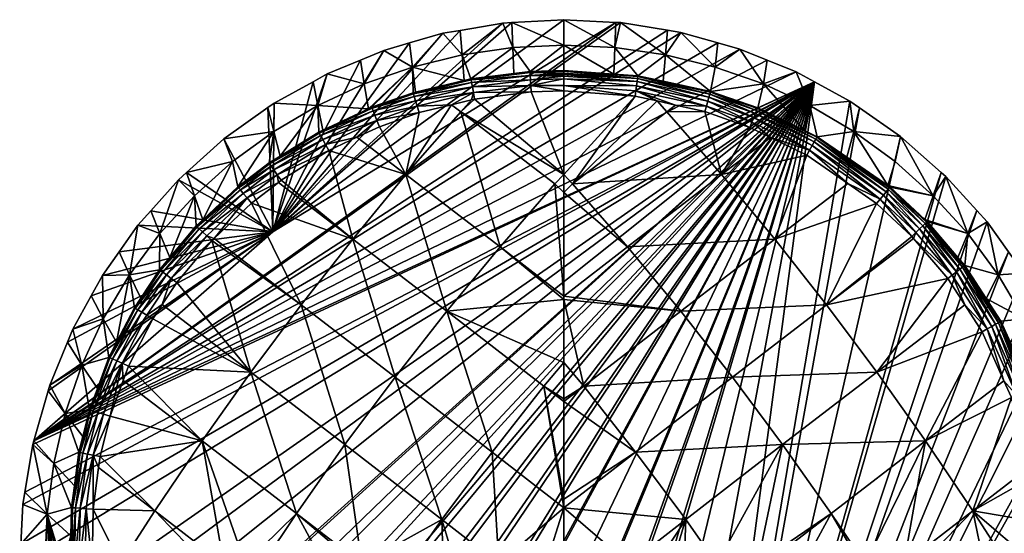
# Model space of a CAD drawing. Extents: x -0.028 to 0.148, y -0.14 to 0.028.
# Tile 36 of 256: x -0.028 to 0.023, y 0.002 to 0.028. Entities that reach past the tile are written whole.
import ezdxf

# ---------------------------------------------------------------- set-up
doc = ezdxf.new("R2010")
doc.units = 0
doc.layers.add('mesh', color=7, linetype='CONTINUOUS')

msp = doc.modelspace()

# ---------------------------------------------------------------- meshes
at = {"layer": 'mesh'}
mesh = msp.add_polyface(dxfattribs=at)
corners = [(-0.027797, 0.00011, 0.001317), (-0.027318, -0.003252, 0.001317), (0.012825, 0.024769, 0.001317), (-0.027526, 0.003791, 0.001317), (-0.02763, 0.003168, 0.001317), (-0.014857, 0.017103, 0.001317), (-0.0128, 0.024774, 0.001317), (-0.014793, 0.02367, 0.001317), (-0.010379, 0.025879, 0.001317), (-0.012078, 0.025174, 0.001317), (-0.006167, 0.027245, 0.001317), (-0.007866, 0.026755, 0.001317), (-0.002648, 0.027791, 0.001317), (-0.003109, 0.027765, 0.001317), (-0.027066, 0.006416, 0.001317), (0.002676, 0.027801, 0.001317), (0.005988, 0.027291, 0.001317), (0.005311, 0.027401, 0.001317), (0.010406, 0.025879, 0.001317), (0.00902, 0.026442, 0.001317), (0.011894, 0.025275, 0.001317), (-0.015952, 0.018561, 0.132506), (-0.010774, 0.016729, 0.133741), (-0.013417, 0.013364, 0.133952), (-0.014569, 0.019628, 0.132508), (-0.012, 0.021251, 0.13251), (-0.008053, 0.020022, 0.133312), (-0.01443, 0.019735, 0.132508), (-0.005725, 0.023598, 0.132512), (-0.005253, 0.02324, 0.132665), (-0.007385, 0.023192, 0.132511), (-0.009413, 0.022473, 0.13251), (-0.010558, 0.021933, 0.13251), (-0.008612, 0.009672, 0.135181), (-0.005971, 0.013042, 0.134982), (-0.003246, 0.016334, 0.134551), (-0.012558, 0.023557, 0.066244), (-0.012295, 0.0223, 0.131099), (-0.012512, 0.022198, 0.131099), (-0.014485, 0.020973, 0.131095), (-0.014811, 0.02223, 0.066244), (-0.012486, 0.02215, 0.131474), (-0.009976, 0.023388, 0.131102), (-0.015022, 0.020575, 0.131471), (-0.012166, 0.021556, 0.132358), (-0.014632, 0.02002, 0.132357), (-0.009541, 0.022793, 0.132357), (-0.012416, 0.02202, 0.131823), (-0.014937, 0.020454, 0.131821), (-0.009735, 0.02328, 0.131823), (-0.009789, 0.023415, 0.131475), (-0.012307, 0.021818, 0.132124), (-0.014804, 0.020265, 0.132123), (-0.009651, 0.023068, 0.132123)]
mesh.append_faces([[corners[k] for k in face] for face in [(0, 1, 2, 2), (3, 4, 2, 2), (5, 6, 7, 7), (8, 9, 5, 5), (10, 11, 5, 5), (12, 13, 5, 5), (14, 15, 5, 5), (16, 17, 14, 14), (18, 19, 14, 14), (20, 18, 14, 14), (21, 22, 23, 23), (24, 22, 21, 21), (22, 25, 26, 26), (22, 27, 25, 25), (24, 27, 22, 22), (26, 28, 29, 29), (26, 30, 28, 28), (26, 31, 30, 30), (26, 32, 31, 31), (25, 32, 26, 26), (22, 33, 23, 23), (22, 34, 33, 33), (26, 34, 22, 22), (26, 35, 34, 34), (29, 35, 26, 26), (36, 37, 38, 38), (36, 39, 40, 40), (38, 39, 36, 36), (41, 37, 42, 42), (41, 38, 37, 37), (43, 38, 41, 41), (43, 39, 38, 38), (44, 25, 45, 45), (44, 32, 25, 25), (46, 32, 44, 44), (46, 31, 32, 32), (45, 27, 24, 24), (25, 27, 45, 45), (43, 47, 48, 48), (41, 47, 43, 43), (41, 49, 47, 47), (50, 49, 41, 41), (48, 51, 52, 52), (47, 51, 48, 48), (47, 53, 51, 51), (49, 53, 47, 47), (52, 44, 45, 45), (51, 44, 52, 52), (51, 46, 44, 44), (53, 46, 51, 51)]])
mesh = msp.add_polyface(dxfattribs=at)
corners = [(-0.014857, 0.017103, 0.001317), (0.002676, 0.027801, 0.001317), (0.000014, 0.027941, 0.001317), (-0.027066, 0.006416, 0.001317), (0.002917, 0.027789, 0.001317), (0.005311, 0.027401, 0.001317), (0.007894, 0.026757, 0.001317), (0.005988, 0.027291, 0.001317), (0.00902, 0.026442, 0.001317), (-0.005253, 0.02324, 0.132665), (-0.004708, 0.023847, 0.132513), (-0.004546, 0.023887, 0.132513), (-0.000437, 0.019547, 0.133884), (-0.003246, 0.016334, 0.134551), (-0.003109, 0.027765, 0.001317), (-0.005183, 0.026143, 0.066244), (-0.005282, 0.027395, 0.001317), (-0.002596, 0.026517, 0.066244), (-0.002648, 0.027791, 0.001317), (0.000014, 0.026642, 0.066244), (-0.001711, 0.025289, 0.13112), (0.000014, 0.025345, 0.131118), (-0.004729, 0.024922, 0.131111), (-0.002539, 0.025189, 0.131118), (0.002566, 0.025164, 0.131115), (0.000015, 0.02521, 0.131711), (0.000014, 0.025143, 0.131824), (-0.0017, 0.025094, 0.131831), (-0.001708, 0.025236, 0.131488), (-0.004721, 0.024869, 0.131481), (-0.001647, 0.024247, 0.132519), (-0.001668, 0.024584, 0.132363), (0.000014, 0.024306, 0.132516), (-0.004606, 0.024221, 0.132358), (-0.005073, 0.02484, 0.131111), (-0.004696, 0.024728, 0.131826), (-0.001686, 0.024872, 0.132129), (-0.004657, 0.024507, 0.132124), (0.000013, 0.02505, 0.131981), (0.000013, 0.020027, 0.133733), (0.000013, 0.019103, 0.133996), (0.000014, 0.013821, 0.135112), (0.000465, 0.019548, 0.133883), (0.000016, 0.025309, 0.131414), (0.000013, 0.024923, 0.13212), (0.000011, 0.024583, 0.132394)]
mesh.append_faces([[corners[k] for k in face] for face in [(0, 1, 2, 2), (3, 4, 1, 1), (3, 5, 4, 4), (3, 6, 7, 7), (3, 8, 6, 6), (9, 10, 11, 11), (9, 12, 13, 13), (14, 15, 16, 16), (14, 17, 15, 15), (18, 17, 14, 14), (18, 2, 19, 19), (19, 17, 18, 18), (19, 20, 17, 17), (21, 20, 19, 19), (17, 22, 15, 15), (17, 23, 22, 22), (20, 23, 17, 17), (19, 24, 21, 21), (25, 26, 27, 27), (28, 23, 20, 20), (29, 23, 28, 28), (30, 31, 32, 32), (30, 33, 31, 31), (11, 33, 30, 30), (29, 22, 23, 23), (29, 34, 22, 22), (11, 10, 33, 33), (29, 27, 35, 35), (28, 27, 29, 29), (28, 25, 27, 27), (35, 36, 37, 37), (27, 36, 35, 35), (27, 38, 36, 36), (26, 38, 27, 27), (37, 31, 33, 33), (36, 31, 37, 37), (39, 30, 32, 32), (39, 11, 30, 30), (9, 11, 39, 39), (12, 40, 41, 41), (39, 12, 9, 9), (39, 40, 12, 12), (42, 40, 39, 39), (20, 21, 43, 43), (38, 44, 36, 36), (31, 45, 32, 32), (44, 45, 31, 31), (28, 20, 43, 43), (43, 25, 28, 28), (36, 44, 31, 31)]])
mesh = msp.add_polyface(dxfattribs=at)
corners = [(0.011894, 0.025275, 0.001317), (-0.027066, 0.006416, 0.001317), (0.012825, 0.024769, 0.001317), (0.000465, 0.019548, 0.133883), (0.003658, 0.024037, 0.132515), (0.004782, 0.023789, 0.132514), (0.007221, 0.02325, 0.132511), (0.005281, 0.023241, 0.132665), (0.005731, 0.023579, 0.132513), (0.008081, 0.020022, 0.133312), (0.003275, 0.016335, 0.134551), (0.002624, 0.026517, 0.066244), (0.002676, 0.027801, 0.001317), (0.002917, 0.027789, 0.001317), (0.000014, 0.026642, 0.066244), (0.002566, 0.025164, 0.131115), (0.000014, 0.027941, 0.001317), (0.003802, 0.025076, 0.131114), (0.00521, 0.026143, 0.066244), (0.005311, 0.027401, 0.001317), (0.005988, 0.027291, 0.001317), (0.005091, 0.024796, 0.131111), (0.007518, 0.024269, 0.131106), (0.003798, 0.025041, 0.131411), (0.007509, 0.024234, 0.131405), (0.003697, 0.024314, 0.132394), (0.007301, 0.023521, 0.132393), (0.000014, 0.025143, 0.131824), (0.000015, 0.02521, 0.131711), (0.003785, 0.024941, 0.13171), (0.003733, 0.024569, 0.132213), (0.007374, 0.023771, 0.132211), (0.003763, 0.024781, 0.131981), (0.007435, 0.023979, 0.131979), (0.00748, 0.024136, 0.131706), (0.000013, 0.02505, 0.131981), (0.000013, 0.019103, 0.133996), (0.000013, 0.020027, 0.133733), (0.000014, 0.024306, 0.132516), (0.000011, 0.024583, 0.132394), (0.000013, 0.024923, 0.13212), (0.000016, 0.025309, 0.131414), (0.000014, 0.025345, 0.131118)]
mesh.append_faces([[corners[k] for k in face] for face in [(0, 1, 2, 2), (3, 4, 5, 5), (6, 7, 8, 8), (6, 9, 7, 7), (3, 9, 10, 10), (3, 7, 9, 9), (5, 7, 3, 3), (5, 8, 7, 7), (11, 12, 13, 13), (14, 11, 15, 15), (16, 11, 14, 14), (16, 12, 11, 11), (11, 17, 15, 15), (11, 18, 17, 17), (13, 18, 11, 11), (18, 19, 20, 20), (13, 19, 18, 18), (21, 18, 22, 22), (21, 17, 18, 18), (15, 17, 23, 23), (21, 23, 17, 17), (21, 24, 23, 23), (22, 24, 21, 21), (8, 25, 26, 26), (5, 25, 8, 8), (4, 25, 5, 5), (27, 28, 29, 29), (26, 30, 31, 31), (25, 30, 26, 26), (31, 32, 33, 33), (30, 32, 31, 31), (33, 29, 34, 34), (32, 29, 33, 33), (32, 27, 29, 29), (35, 27, 32, 32), (34, 23, 24, 24), (29, 23, 34, 34), (10, 36, 3, 3), (37, 4, 3, 3), (38, 4, 37, 37), (4, 39, 25, 25), (38, 39, 4, 4), (39, 40, 30, 30), (40, 35, 32, 32), (41, 15, 23, 23), (42, 15, 41, 41), (25, 39, 30, 30), (30, 40, 32, 32), (29, 41, 23, 23), (28, 41, 29, 29)]])
mesh = msp.add_polyface(dxfattribs=at)
corners = [(-0.014857, 0.017103, 0.001317), (-0.012078, 0.025174, 0.001317), (-0.0128, 0.024774, 0.001317), (-0.009191, 0.026373, 0.001317), (-0.010379, 0.025879, 0.001317), (-0.007866, 0.026755, 0.001317), (-0.005282, 0.027395, 0.001317), (-0.006167, 0.027245, 0.001317), (-0.003109, 0.027765, 0.001317), (0.000014, 0.027941, 0.001317), (-0.002648, 0.027791, 0.001317), (-0.005725, 0.023598, 0.132512), (-0.004708, 0.023847, 0.132513), (-0.005253, 0.02324, 0.132665), (-0.010188, 0.024657, 0.066244), (-0.012558, 0.023557, 0.066244), (-0.014793, 0.02367, 0.001317), (-0.007721, 0.025522, 0.066244), (-0.005183, 0.026143, 0.066244), (-0.005073, 0.02484, 0.131111), (-0.004729, 0.024922, 0.131111), (-0.009809, 0.023466, 0.131102), (-0.009976, 0.023388, 0.131102), (-0.00769, 0.024209, 0.131106), (-0.007563, 0.02424, 0.131106), (-0.012295, 0.0223, 0.131099), (-0.014811, 0.02223, 0.066244), (-0.007675, 0.024157, 0.131477), (-0.004721, 0.024869, 0.131481), (-0.007484, 0.02352, 0.132358), (-0.007385, 0.023192, 0.132511), (-0.009541, 0.022793, 0.132357), (-0.004606, 0.024221, 0.132358), (-0.009789, 0.023415, 0.131475), (-0.012486, 0.02215, 0.131474), (-0.009413, 0.022473, 0.13251), (-0.007634, 0.024018, 0.131824), (-0.009735, 0.02328, 0.131823), (-0.004696, 0.024728, 0.131826), (-0.007569, 0.023801, 0.132124), (-0.009651, 0.023068, 0.132123), (-0.004657, 0.024507, 0.132124)]
mesh.append_faces([[corners[k] for k in face] for face in [(0, 1, 2, 2), (0, 3, 4, 4), (0, 5, 3, 3), (0, 6, 7, 7), (0, 8, 6, 6), (0, 9, 10, 10), (11, 12, 13, 13), (14, 4, 3, 3), (14, 1, 4, 4), (15, 1, 14, 14), (15, 2, 1, 1), (16, 2, 15, 15), (7, 17, 5, 5), (7, 18, 17, 17), (6, 18, 7, 7), (18, 19, 17, 17), (18, 20, 19, 19), (17, 21, 22, 22), (17, 23, 21, 21), (17, 24, 23, 23), (19, 24, 17, 17), (15, 22, 25, 25), (14, 22, 15, 15), (14, 17, 22, 22), (3, 17, 14, 14), (3, 5, 17, 17), (15, 26, 16, 16), (27, 19, 28, 28), (27, 24, 19, 19), (29, 30, 31, 31), (29, 11, 30, 30), (32, 11, 29, 29), (32, 12, 11, 11), (27, 23, 24, 24), (27, 21, 23, 23), (33, 21, 27, 27), (33, 22, 21, 21), (34, 22, 33, 33), (30, 35, 31, 31), (33, 36, 37, 37), (27, 36, 33, 33), (27, 38, 36, 36), (28, 38, 27, 27), (37, 39, 40, 40), (36, 39, 37, 37), (36, 41, 39, 39), (38, 41, 36, 36), (40, 29, 31, 31), (39, 29, 40, 40), (39, 32, 29, 29), (41, 32, 39, 39)]])
mesh = msp.add_polyface(dxfattribs=at)
corners = [(0.009525, 0.022439, 0.13251), (0.008081, 0.020022, 0.133312), (0.007221, 0.02325, 0.132511), (0.010578, 0.021927, 0.13251), (0.012434, 0.021025, 0.132509), (0.010802, 0.016729, 0.13374), (0.014526, 0.01957, 0.132508), (0.003275, 0.016335, 0.134551), (0.010215, 0.024657, 0.066244), (0.010406, 0.025879, 0.001317), (0.011894, 0.025275, 0.001317), (0.012312, 0.022278, 0.131099), (0.012586, 0.023557, 0.066244), (0.012964, 0.021963, 0.131098), (0.007748, 0.025522, 0.066244), (0.007894, 0.026757, 0.001317), (0.00902, 0.026442, 0.001317), (0.005988, 0.027291, 0.001317), (0.00521, 0.026143, 0.066244), (0.007518, 0.024269, 0.131106), (0.012825, 0.024769, 0.001317), (0.014642, 0.023781, 0.001317), (0.009911, 0.023397, 0.131402), (0.007509, 0.024234, 0.131405), (0.012946, 0.021931, 0.1314), (0.014473, 0.020918, 0.131095), (0.012575, 0.021274, 0.132392), (0.009631, 0.022703, 0.132392), (0.007301, 0.023521, 0.132393), (0.005731, 0.023579, 0.132513), (0.009729, 0.022946, 0.132211), (0.012705, 0.021504, 0.132211), (0.007374, 0.023771, 0.132211), (0.009811, 0.023149, 0.131978), (0.012814, 0.021696, 0.131978), (0.007435, 0.023979, 0.131979), (0.009872, 0.023302, 0.131705), (0.012895, 0.02184, 0.131704), (0.00748, 0.024136, 0.131706), (0.009924, 0.023431, 0.131102)]
mesh.append_faces([[corners[k] for k in face] for face in [(0, 1, 2, 2), (0, 3, 1, 1), (4, 1, 3, 3), (4, 5, 1, 1), (6, 5, 4, 4), (7, 1, 5, 5), (8, 9, 10, 10), (11, 12, 13, 13), (14, 15, 16, 16), (14, 17, 15, 15), (18, 17, 14, 14), (8, 16, 9, 9), (8, 14, 16, 16), (19, 14, 8, 8), (19, 18, 14, 14), (12, 10, 20, 20), (12, 8, 10, 10), (11, 8, 12, 12), (21, 12, 20, 20), (19, 22, 23, 23), (11, 13, 24, 24), (22, 11, 24, 24), (25, 24, 13, 13), (4, 26, 6, 6), (3, 26, 4, 4), (3, 27, 26, 26), (0, 27, 3, 3), (0, 28, 27, 27), (2, 28, 0, 0), (29, 28, 2, 2), (26, 30, 31, 31), (27, 30, 26, 26), (27, 32, 30, 30), (28, 32, 27, 27), (31, 33, 34, 34), (30, 33, 31, 31), (30, 35, 33, 33), (32, 35, 30, 30), (34, 36, 37, 37), (33, 36, 34, 34), (33, 38, 36, 36), (35, 38, 33, 33), (37, 22, 24, 24), (36, 22, 37, 37), (36, 23, 22, 22), (38, 23, 36, 36), (19, 8, 39, 39), (11, 39, 8, 8), (39, 22, 19, 19), (22, 39, 11, 11)]])
mesh = msp.add_polyface(dxfattribs=at)
corners = [(0.012825, 0.024769, 0.001317), (-0.023301, -0.013839, 0.001317), (-0.022938, -0.014404, 0.001317), (-0.024243, -0.012064, 0.001317), (-0.024594, -0.011403, 0.001317), (-0.025308, -0.009816, 0.001317), (-0.025368, -0.009651, 0.001317), (-0.026483, -0.006571, 0.001317), (-0.026964, -0.004658, 0.001317), (-0.027318, -0.003252, 0.001317), (-0.027741, 0.001137, 0.001317), (-0.027797, 0.00011, 0.001317), (-0.02763, 0.003168, 0.001317), (-0.027117, 0.006237, 0.001317), (-0.027526, 0.003791, 0.001317), (-0.027066, 0.006416, 0.001317), (-0.020886, 0.002843, 0.133308), (-0.017362, 0.000127, 0.134125), (-0.018276, 0.000127, 0.133904), (-0.006216, 0.002401, 0.135977), (-0.007811, 0.00013, 0.135787), (-0.010315, 0.00013, 0.13548), (-0.006149, 0.00013, 0.135992), (-0.005531, 0.000131, 0.136067), (-0.003311, 0.000131, 0.136183), (-0.013647, 0.002705, 0.134891), (-0.015375, 0.000128, 0.134556), (-0.01628, 0.000128, 0.134387), (-0.01225, 0.000129, 0.135138), (-0.018471, 0.006418, 0.133731), (-0.024047, 0.002927, 0.132496), (-0.023761, 0.005052, 0.132499), (-0.022639, 0.000125, 0.132848), (-0.023684, 0.005619, 0.132499), (-0.023173, 0.007684, 0.132501), (-0.015983, 0.009926, 0.133948), (-0.022233, 0.010242, 0.132502), (-0.020993, 0.012654, 0.132503), (-0.022502, 0.009509, 0.132502), (-0.01117, 0.006226, 0.135148), (-0.013417, 0.013364, 0.133952), (-0.008612, 0.009672, 0.135181), (-0.010619, 0.00013, 0.135443), (-0.003653, 0.005843, 0.136001), (-0.005971, 0.013042, 0.134982), (-0.022558, 0.010385, 0.132353), (-0.021297, 0.012835, 0.132353), (-0.023514, 0.007786, 0.132353), (-0.02319, 0.010664, 0.131462), (-0.02176, 0.013111, 0.131816), (-0.023052, 0.010603, 0.131816), (-0.021558, 0.012991, 0.132119), (-0.022837, 0.010508, 0.132119)]
mesh.append_faces([[corners[k] for k in face] for face in [(0, 1, 2, 2), (0, 3, 1, 1), (4, 3, 0, 0), (0, 5, 4, 4), (0, 6, 5, 5), (7, 6, 0, 0), (0, 8, 7, 7), (0, 9, 8, 8), (0, 10, 11, 11), (0, 12, 10, 10), (0, 13, 14, 14), (0, 15, 13, 13), (16, 17, 18, 18), (19, 20, 21, 21), (19, 22, 20, 20), (19, 23, 22, 22), (24, 23, 19, 19), (25, 26, 27, 27), (25, 28, 26, 26), (29, 17, 16, 16), (30, 31, 16, 16), (32, 16, 18, 18), (32, 30, 16, 16), (33, 16, 31, 31), (33, 29, 16, 16), (34, 29, 33, 33), (35, 36, 37, 37), (29, 36, 35, 35), (29, 38, 36, 36), (34, 38, 29, 29), (29, 27, 17, 17), (29, 25, 27, 27), (35, 25, 29, 29), (35, 39, 25, 25), (40, 39, 35, 35), (40, 41, 39, 39), (25, 42, 28, 28), (25, 21, 42, 42), (39, 21, 25, 25), (39, 19, 21, 21), (41, 19, 39, 39), (41, 43, 19, 19), (44, 43, 41, 41), (45, 36, 38, 38), (45, 37, 36, 36), (46, 37, 45, 45), (34, 45, 38, 38), (34, 47, 45, 45), (48, 49, 50, 50), (50, 51, 52, 52), (52, 46, 45, 45)]])
mesh = msp.add_polyface(dxfattribs=at)
corners = [(-0.002674, -0.027846, 0.001317), (0.000014, -0.02798, 0.001317), (0.012825, 0.024769, 0.001317), (-0.005921, -0.027287, 0.001317), (-0.005617, -0.027374, 0.001317), (-0.01378, -0.023967, 0.001317), (-0.013624, -0.024055, 0.001317), (-0.017892, -0.0207, 0.001317), (-0.016202, -0.022214, 0.001317), (-0.020129, -0.018346, 0.001317), (-0.019759, -0.018746, 0.001317), (-0.022938, -0.014404, 0.001317), (-0.021811, -0.01616, 0.001317), (-0.003311, 0.000131, 0.136183), (-0.006216, 0.002401, 0.135977), (-0.003653, 0.005843, 0.136001), (-0.003246, 0.016334, 0.134551), (0.000014, 0.013635, 0.135152), (-0.005971, 0.013042, 0.134982), (-0.001002, 0.009207, 0.135786), (0.009916, 0.00013, 0.135553), (0.013675, 0.002706, 0.13489), (0.010342, 0.00013, 0.135478), (0.007841, 0.00013, 0.135786), (0.011198, 0.006226, 0.135147), (0.006245, 0.002402, 0.135976), (0.004755, 0.00013, 0.136133), (0.003336, 0.000129, 0.136187), (0.006174, 0.00013, 0.135974), (0.00864, 0.009673, 0.135181), (0.01601, 0.009926, 0.133948), (0.005999, 0.013043, 0.134982), (0.013445, 0.013364, 0.133952), (0.010802, 0.016729, 0.13374), (0.003275, 0.016335, 0.134551), (0.003681, 0.005845, 0.136001), (0.001031, 0.009208, 0.135786), (0.003059, -0.027803, 0.001317), (0.005952, -0.0273, 0.001317), (-0.01121, -0.025415, 0.001317), (-0.008655, -0.026485, 0.001317), (0.000016, 0.003001, 0.136259), (0.000015, 0.000126, 0.136312), (-0.000894, 0.000131, 0.136308), (-0.000437, 0.019547, 0.133884), (0.000014, 0.013821, 0.135112), (0.000016, 0.010423, 0.135604), (0.000017, 0.008423, 0.135876), (0.000017, 0.008565, 0.135865), (0.000016, 0.003437, 0.136251), (0.000013, 0.019103, 0.133996)]
mesh.append_faces([[corners[k] for k in face] for face in [(0, 1, 2, 2), (3, 4, 2, 2), (5, 6, 2, 2), (7, 8, 2, 2), (9, 10, 2, 2), (11, 12, 2, 2), (13, 14, 15, 15), (16, 17, 18, 18), (18, 19, 15, 15), (20, 21, 22, 22), (23, 24, 20, 20), (25, 26, 27, 27), (28, 26, 25, 25), (29, 30, 24, 24), (31, 32, 29, 29), (31, 33, 32, 32), (34, 33, 31, 31), (25, 23, 28, 28), (25, 24, 23, 23), (35, 24, 25, 25), (35, 29, 24, 24), (36, 29, 35, 35), (36, 31, 29, 29), (17, 31, 36, 36), (37, 38, 2, 2), (39, 40, 2, 2), (41, 42, 43, 43), (13, 41, 43, 43), (16, 44, 45, 45), (18, 17, 46, 46), (16, 45, 17, 17), (47, 19, 48, 48), (15, 41, 13, 13), (19, 41, 15, 15), (19, 49, 41, 41), (47, 49, 19, 19), (46, 19, 18, 18), (46, 48, 19, 19), (36, 46, 17, 17), (27, 42, 41, 41), (35, 47, 36, 36), (41, 35, 25, 25), (49, 35, 41, 41), (49, 47, 35, 35), (36, 48, 46, 46), (47, 48, 36, 36), (31, 45, 34, 34), (45, 50, 34, 34), (25, 27, 41, 41), (17, 45, 31, 31)]])
mesh = msp.add_polyface(dxfattribs=at)
corners = [(0.012825, 0.024769, 0.001317), (-0.008655, -0.026485, 0.001317), (-0.008482, -0.026558, 0.001317), (-0.015843, -0.022474, 0.001317), (-0.01378, -0.023967, 0.001317), (-0.016202, -0.022214, 0.001317), (-0.018257, -0.020373, 0.001317), (-0.017892, -0.0207, 0.001317), (-0.019759, -0.018746, 0.001317), (-0.021442, -0.016639, 0.001317), (-0.020129, -0.018346, 0.001317), (-0.021811, -0.01616, 0.001317), (-0.014311, -0.021435, 0.093596), (-0.014271, -0.021347, 0.090827), (-0.015336, -0.020589, 0.090827), (-0.018128, -0.018009, 0.093942), (-0.018147, -0.018259, 0.096956), (-0.01632, -0.020087, 0.096599), (-0.018393, -0.020062, 0.105045), (-0.018534, -0.021007, 0.107366), (-0.016707, -0.022936, 0.106269), (-0.01643, -0.021219, 0.10181), (-0.014419, -0.022897, 0.101143), (-0.014547, -0.023686, 0.103305), (-0.014061, -0.021496, 0.090827), (-0.012164, -0.02285, 0.093435), (-0.012163, -0.023152, 0.095945), (-0.016304, -0.019813, 0.093765), (-0.016006, -0.019974, 0.090827), (-0.01625, -0.01975, 0.090827), (-0.014321, -0.021726, 0.096262), (-0.01853, -0.021713, 0.108451), (-0.016564, -0.021982, 0.104134), (-0.018258, -0.019335, 0.102534), (-0.015648, -0.020588, 0.080835), (-0.013624, -0.024055, 0.001317), (-0.01121, -0.025415, 0.001317), (-0.016162, -0.021078, 0.045543), (-0.01495, -0.021978, 0.045543), (-0.016946, -0.020331, 0.045543), (-0.014256, -0.021603, 0.080835), (-0.016216, -0.020057, 0.080835), (-0.018048, -0.018339, 0.080835), (-0.018609, -0.018745, 0.045543), (-0.01783, -0.018283, 0.090827), (-0.012704, -0.022462, 0.090828), (-0.013038, -0.022492, 0.080836)]
mesh.append_faces([[corners[k] for k in face] for face in [(0, 1, 2, 2), (0, 3, 4, 4), (0, 5, 3, 3), (0, 6, 7, 7), (0, 8, 6, 6), (0, 9, 10, 10), (0, 11, 9, 9), (12, 13, 14, 14), (15, 16, 17, 17), (18, 19, 20, 20), (21, 17, 16, 16), (21, 22, 17, 17), (23, 22, 21, 21), (12, 24, 13, 13), (12, 25, 24, 24), (26, 25, 12, 12), (27, 28, 29, 29), (27, 14, 28, 28), (27, 12, 14, 14), (30, 12, 27, 27), (30, 26, 12, 12), (19, 31, 20, 20), (32, 18, 20, 20), (33, 18, 32, 32), (32, 21, 33, 33), (32, 23, 21, 21), (17, 27, 15, 15), (17, 30, 27, 27), (22, 30, 17, 17), (13, 34, 14, 14), (0, 35, 36, 36), (5, 37, 38, 38), (5, 39, 37, 37), (7, 39, 5, 5), (38, 34, 40, 40), (37, 34, 38, 38), (37, 41, 34, 34), (39, 41, 37, 37), (39, 42, 41, 41), (43, 42, 39, 39), (27, 29, 44, 44), (15, 27, 44, 44), (29, 41, 42, 42), (28, 41, 29, 29), (14, 41, 28, 28), (14, 34, 41, 41), (13, 40, 34, 34), (24, 40, 13, 13), (45, 40, 24, 24), (45, 46, 40, 40), (42, 44, 29, 29)]])
mesh = msp.add_polyface(dxfattribs=at)
corners = [(0.012825, 0.024769, 0.001317), (-0.00303, -0.027789, 0.001317), (-0.002674, -0.027846, 0.001317), (-0.005617, -0.027374, 0.001317), (-0.008482, -0.026558, 0.001317), (-0.005921, -0.027287, 0.001317), (0.007505, -0.025265, 0.09537), (0.005056, -0.025637, 0.093), (0.005032, -0.025921, 0.095114), (0.005259, -0.025306, 0.047595), (0.00582, -0.025317, 0.047047), (0.005403, -0.02531, 0.047411), (0.004938, -0.025293, 0.048196), (0.005064, -0.025301, 0.047843), (0.005778, -0.025324, 0.046722), (0.006024, -0.025334, 0.046268), (0.006375, -0.025345, 0.045709), (0.002798, -0.025269, 0.049365), (0.003789, -0.025275, 0.049078), (0.003635, -0.025276, 0.049013), (0.00245, -0.025263, 0.049632), (0.00582, -0.025704, 0.028601), (0.005707, -0.025696, 0.028949), (0.006123, -0.025677, 0.029889), (0.003737, -0.025278, 0.048947), (0.004101, -0.025282, 0.048716), (0.004536, -0.025291, 0.048321), (-0.002423, -0.025263, 0.049632), (-0.001797, -0.025263, 0.049632), (-0.002154, -0.025264, 0.049584), (0.002438, -0.025266, 0.049516), (0.00491, -0.026514, 0.048194), (0.005695, -0.026369, 0.047276), (0.005217, -0.026084, 0.047581), (0.005045, -0.026113, 0.047838), (0.0042, -0.026239, 0.04862), (0.003701, -0.026298, 0.048905), (0.000014, -0.02798, 0.001317), (0.003059, -0.027803, 0.001317), (0.006075, -0.02533, 0.090828), (0.005081, -0.025522, 0.090828), (0.0052, -0.025724, 0.080836), (-0.002781, -0.025268, 0.049384), (-0.000986, -0.025259, 0.049821), (0.000012, -0.02526, 0.049764), (0.001104, -0.025261, 0.049728), (0.001824, -0.025263, 0.04965), (-0.001543, -0.026917, 0.049828), (0.000014, -0.026963, 0.049857), (0.002298, -0.026864, 0.049704), (0.002833, -0.026813, 0.049547), (-0.001787, -0.026473, 0.049599), (-0.002078, -0.026455, 0.049554), (-0.002366, -0.026437, 0.049509), (-0.000533, -0.026534, 0.049728), (0.00595, -0.025962, 0.046303), (0.006179, -0.025344, 0.045781), (0.005801, -0.025987, 0.04671), (0.005456, -0.026044, 0.047225), (0.004816, -0.026147, 0.04805), (0.003044, -0.026377, 0.04928), (0.003562, -0.026315, 0.048984), (0.001103, -0.026517, 0.04971), (0.002096, -0.026455, 0.049546), (0.002606, -0.026413, 0.049403)]
mesh.append_faces([[corners[k] for k in face] for face in [(0, 1, 2, 2), (0, 3, 1, 1), (0, 4, 5, 5), (6, 7, 8, 8), (9, 10, 11, 11), (9, 12, 10, 10), (13, 12, 9, 9), (10, 14, 11, 11), (10, 15, 14, 14), (16, 15, 10, 10), (17, 18, 19, 19), (17, 20, 18, 18), (21, 22, 23, 23), (18, 24, 19, 19), (18, 25, 24, 24), (12, 25, 18, 18), (12, 26, 25, 25), (13, 26, 12, 12), (27, 28, 29, 29), (17, 30, 20, 20), (18, 31, 12, 12), (12, 32, 10, 10), (33, 9, 11, 11), (34, 13, 9, 9), (26, 35, 25, 25), (25, 36, 24, 24), (0, 37, 38, 38), (39, 40, 7, 7), (39, 41, 40, 40), (27, 29, 42, 42), (43, 28, 27, 27), (44, 43, 45, 45), (20, 46, 45, 45), (20, 30, 46, 46), (47, 43, 27, 27), (48, 45, 43, 43), (49, 20, 45, 45), (20, 50, 18, 18), (51, 28, 43, 43), (52, 29, 28, 28), (53, 42, 29, 29), (54, 43, 44, 44), (55, 15, 56, 56), (57, 14, 15, 15), (58, 11, 14, 14), (59, 26, 13, 13), (19, 60, 17, 17), (24, 61, 19, 19), (46, 62, 45, 45), (30, 63, 46, 46), (17, 64, 30, 30)]])
mesh = msp.add_polyface(dxfattribs=at)
corners = [(0.015996, 0.018547, 0.132506), (0.013445, 0.013364, 0.133952), (0.010802, 0.016729, 0.13374), (0.019638, 0.014715, 0.132503), (0.01601, 0.009926, 0.133948), (0.017889, 0.016762, 0.132504), (0.0178, 0.016866, 0.132504), (0.021395, 0.011997, 0.132502), (0.018499, 0.006418, 0.133731), (0.020508, 0.013369, 0.132503), (0.022893, 0.008635, 0.132501), (0.020913, 0.002843, 0.133308), (0.02251, 0.009495, 0.132502), (0.021489, 0.000125, 0.133176), (0.018304, 0.000127, 0.133906), (0.017391, 0.000127, 0.134115), (0.01541, 0.000128, 0.13457), (0.012277, 0.000129, 0.135135), (0.013675, 0.002706, 0.13489), (0.015186, 0.000128, 0.134621), (0.010342, 0.00013, 0.135478), (0.009916, 0.00013, 0.135553), (0.011198, 0.006226, 0.135147), (0.00864, 0.009673, 0.135181), (0.020511, 0.015376, 0.131084), (0.020151, 0.015796, 0.131085), (0.020659, 0.01701, 0.066243), (0.018556, 0.017601, 0.131392), (0.020482, 0.015353, 0.13139), (0.021606, 0.013688, 0.131083), (0.01987, 0.01489, 0.132388), (0.02165, 0.012138, 0.132388), (0.018008, 0.017068, 0.132388), (0.020085, 0.015053, 0.132207), (0.0182, 0.017255, 0.132208), (0.020264, 0.015188, 0.131973), (0.021887, 0.012268, 0.132207), (0.018361, 0.01741, 0.131974), (0.018481, 0.017527, 0.131698), (0.020398, 0.01529, 0.131696), (0.005952, -0.0273, 0.001317), (0.015132, 0.023439, 0.001317), (0.014642, 0.023781, 0.001317), (0.017222, 0.021976, 0.001317), (0.019307, 0.020136, 0.001317), (0.019548, 0.019923, 0.001317), (0.021121, 0.018185, 0.001317), (0.021647, 0.017604, 0.001317), (0.022743, 0.016074, 0.001317), (0.023525, 0.014982, 0.001317), (0.025033, 0.01227, 0.001317), (0.024167, 0.013826, 0.001317), (0.025374, 0.011454, 0.001317), (0.012825, 0.024769, 0.001317)]
mesh.append_faces([[corners[k] for k in face] for face in [(0, 1, 2, 2), (1, 3, 4, 4), (1, 5, 3, 3), (6, 5, 1, 1), (4, 7, 8, 8), (4, 9, 7, 7), (3, 9, 4, 4), (8, 10, 11, 11), (7, 12, 8, 8), (11, 13, 14, 14), (15, 11, 14, 14), (15, 8, 11, 11), (16, 8, 15, 15), (17, 18, 19, 19), (17, 20, 18, 18), (21, 22, 18, 18), (18, 16, 19, 19), (18, 8, 16, 16), (22, 8, 18, 18), (22, 4, 8, 8), (23, 1, 4, 4), (24, 25, 26, 26), (27, 25, 28, 28), (28, 24, 29, 29), (25, 24, 28, 28), (9, 30, 31, 31), (3, 30, 9, 9), (5, 30, 3, 3), (5, 32, 30, 30), (30, 33, 31, 31), (30, 34, 33, 33), (32, 34, 30, 30), (33, 35, 36, 36), (33, 37, 35, 35), (34, 37, 33, 33), (35, 38, 39, 39), (37, 38, 35, 35), (39, 27, 28, 28), (38, 27, 39, 39), (40, 41, 42, 42), (40, 43, 41, 41), (44, 43, 40, 40), (40, 45, 44, 44), (40, 46, 45, 45), (47, 46, 40, 40), (40, 48, 47, 47), (40, 49, 48, 48), (40, 50, 51, 51), (40, 52, 50, 50), (53, 40, 42, 42)]])
mesh = msp.add_polyface(dxfattribs=at)
corners = [(-0.02175, 0.017442, 0.001317), (-0.022716, 0.016075, 0.001317), (-0.014857, 0.017103, 0.001317), (-0.02109, 0.018182, 0.001317), (-0.019686, 0.019759, 0.001317), (-0.019273, 0.020129, 0.001317), (-0.017357, 0.021847, 0.001317), (-0.015109, 0.023446, 0.001317), (-0.014793, 0.02367, 0.001317), (-0.02219, 0.01491, 0.066243), (-0.020631, 0.01701, 0.066243), (-0.018869, 0.018942, 0.066243), (-0.014811, 0.02223, 0.066244), (-0.016921, 0.020687, 0.066243), (-0.018432, 0.01772, 0.131088), (-0.014485, 0.020973, 0.131095), (-0.015053, 0.02062, 0.131094), (-0.020118, 0.015791, 0.131085), (-0.018771, 0.017401, 0.131087), (-0.014632, 0.02002, 0.132357), (-0.014569, 0.019628, 0.132508), (-0.016176, 0.01883, 0.132355), (-0.015022, 0.020575, 0.131471), (-0.018731, 0.017362, 0.131465), (-0.020599, 0.015129, 0.131463), (-0.018234, 0.016892, 0.132354), (-0.017861, 0.016761, 0.132504), (-0.017979, 0.01665, 0.132504), (-0.015952, 0.018561, 0.132506), (-0.016517, 0.01924, 0.131819), (-0.018623, 0.01726, 0.131817), (-0.016611, 0.019355, 0.131468), (-0.014937, 0.020454, 0.131821), (-0.016368, 0.019062, 0.132121), (-0.018454, 0.017099, 0.13212), (-0.014804, 0.020265, 0.132123), (-0.016646, 0.019397, 0.131091)]
mesh.append_faces([[corners[k] for k in face] for face in [(0, 1, 2, 2), (2, 3, 0, 0), (2, 4, 3, 3), (5, 4, 2, 2), (2, 6, 5, 5), (2, 7, 6, 6), (8, 7, 2, 2), (9, 0, 10, 10), (9, 1, 0, 0), (10, 4, 11, 11), (10, 3, 4, 4), (0, 3, 10, 10), (12, 7, 8, 8), (12, 6, 7, 7), (13, 6, 12, 12), (13, 5, 6, 6), (11, 13, 14, 14), (11, 5, 13, 13), (4, 5, 11, 11), (15, 16, 12, 12), (11, 17, 10, 10), (11, 18, 17, 17), (14, 18, 11, 11), (19, 20, 21, 21), (22, 16, 15, 15), (23, 18, 14, 14), (24, 18, 23, 23), (25, 26, 27, 27), (21, 26, 25, 25), (21, 28, 26, 26), (20, 28, 21, 21), (23, 29, 30, 30), (31, 29, 23, 23), (31, 32, 29, 29), (22, 32, 31, 31), (30, 33, 34, 34), (29, 33, 30, 30), (29, 35, 33, 33), (32, 35, 29, 29), (34, 21, 25, 25), (33, 21, 34, 34), (33, 19, 21, 21), (35, 19, 33, 33), (13, 36, 14, 14), (12, 36, 13, 13), (12, 16, 36, 36), (22, 36, 16, 16), (31, 36, 22, 22), (23, 36, 31, 31), (23, 14, 36, 36)]])
mesh = msp.add_polyface(dxfattribs=at)
corners = [(0.015996, 0.018547, 0.132506), (0.010802, 0.016729, 0.13374), (0.014526, 0.01957, 0.132508), (0.0178, 0.016866, 0.132504), (0.013445, 0.013364, 0.133952), (0.020659, 0.01701, 0.066243), (0.020151, 0.015796, 0.131085), (0.018582, 0.017626, 0.131087), (0.01847, 0.017731, 0.131088), (0.018896, 0.018942, 0.066243), (0.016691, 0.019383, 0.131091), (0.016579, 0.01946, 0.131091), (0.014473, 0.020918, 0.131095), (0.014838, 0.02223, 0.066244), (0.012964, 0.021963, 0.131098), (0.012586, 0.023557, 0.066244), (0.014642, 0.023781, 0.001317), (0.015132, 0.023439, 0.001317), (0.016949, 0.020687, 0.066243), (0.021121, 0.018185, 0.001317), (0.021647, 0.017604, 0.001317), (0.019548, 0.019923, 0.001317), (0.019307, 0.020136, 0.001317), (0.022217, 0.01491, 0.066243), (0.016668, 0.019354, 0.131395), (0.012946, 0.021931, 0.1314), (0.018556, 0.017601, 0.131392), (0.018008, 0.017068, 0.132388), (0.017889, 0.016762, 0.132504), (0.016181, 0.018769, 0.13239), (0.012575, 0.021274, 0.132392), (0.016352, 0.018974, 0.132209), (0.0182, 0.017255, 0.132208), (0.012705, 0.021504, 0.132211), (0.016494, 0.019145, 0.131976), (0.018361, 0.01741, 0.131974), (0.012814, 0.021696, 0.131978), (0.016601, 0.019274, 0.1317), (0.018481, 0.017527, 0.131698), (0.012895, 0.02184, 0.131704), (0.017222, 0.021976, 0.001317)]
mesh.append_faces([[corners[k] for k in face] for face in [(0, 1, 2, 2), (3, 4, 0, 0), (5, 6, 7, 7), (8, 5, 7, 7), (8, 9, 5, 5), (10, 9, 8, 8), (11, 12, 13, 13), (14, 13, 12, 12), (14, 15, 13, 13), (16, 13, 15, 15), (17, 13, 16, 16), (11, 9, 10, 10), (11, 18, 9, 9), (13, 18, 11, 11), (5, 19, 20, 20), (5, 21, 19, 19), (9, 21, 5, 5), (9, 22, 21, 21), (23, 5, 20, 20), (12, 24, 25, 25), (11, 24, 12, 12), (24, 8, 26, 26), (24, 10, 8, 8), (11, 10, 24, 24), (26, 7, 6, 6), (8, 7, 26, 26), (3, 27, 28, 28), (3, 29, 27, 27), (0, 29, 3, 3), (2, 29, 0, 0), (2, 30, 29, 29), (27, 31, 32, 32), (29, 31, 27, 27), (29, 33, 31, 31), (30, 33, 29, 29), (32, 34, 35, 35), (31, 34, 32, 32), (31, 36, 34, 34), (33, 36, 31, 31), (35, 37, 38, 38), (34, 37, 35, 35), (34, 39, 37, 37), (36, 39, 34, 34), (38, 24, 26, 26), (37, 24, 38, 38), (37, 25, 24, 24), (39, 25, 37, 37), (18, 40, 9, 9), (13, 40, 18, 18), (17, 40, 13, 13), (40, 22, 9, 9)]])
mesh = msp.add_polyface(dxfattribs=at)
corners = [(-0.014857, 0.017103, 0.001317), (-0.025351, 0.011455, 0.001317), (-0.026253, 0.009263, 0.001317), (-0.025072, 0.012133, 0.001317), (-0.024141, 0.013827, 0.001317), (-0.023566, 0.014874, 0.001317), (-0.022716, 0.016075, 0.001317), (-0.015983, 0.009926, 0.133948), (-0.020506, 0.013389, 0.132503), (-0.019762, 0.014511, 0.132503), (-0.020993, 0.012654, 0.132503), (-0.017979, 0.01665, 0.132504), (-0.013417, 0.013364, 0.133952), (-0.017861, 0.016761, 0.132504), (-0.015952, 0.018561, 0.132506), (-0.024624, 0.010288, 0.066243), (-0.023526, 0.012661, 0.066243), (-0.02219, 0.01491, 0.066243), (-0.02161, 0.013708, 0.131083), (-0.021936, 0.013216, 0.131083), (-0.020643, 0.015163, 0.131084), (-0.020631, 0.01701, 0.066243), (-0.020118, 0.015791, 0.131085), (-0.022842, 0.01146, 0.131082), (-0.023241, 0.010687, 0.131082), (-0.018234, 0.016892, 0.132354), (-0.020046, 0.014721, 0.132353), (-0.020599, 0.015129, 0.131463), (-0.018771, 0.017401, 0.131087), (-0.021889, 0.013188, 0.131463), (-0.02319, 0.010664, 0.131462), (-0.021297, 0.012835, 0.132353), (-0.02176, 0.013111, 0.131816), (-0.020478, 0.01504, 0.131816), (-0.018623, 0.01726, 0.131817), (-0.018731, 0.017362, 0.131465), (-0.021558, 0.012991, 0.132119), (-0.023052, 0.010603, 0.131816), (-0.02029, 0.014901, 0.132119), (-0.018454, 0.017099, 0.13212), (-0.022837, 0.010508, 0.132119)]
mesh.append_faces([[corners[k] for k in face] for face in [(0, 1, 2, 2), (0, 3, 1, 1), (4, 3, 0, 0), (0, 5, 4, 4), (0, 6, 5, 5), (7, 8, 9, 9), (7, 10, 8, 8), (11, 7, 9, 9), (11, 12, 7, 7), (13, 12, 11, 11), (14, 12, 13, 13), (15, 3, 16, 16), (16, 5, 17, 17), (16, 4, 5, 5), (3, 4, 16, 16), (5, 6, 17, 17), (17, 18, 19, 19), (17, 20, 18, 18), (21, 20, 17, 17), (21, 22, 20, 20), (23, 17, 19, 19), (23, 16, 17, 17), (24, 15, 16, 16), (25, 11, 26, 26), (27, 22, 28, 28), (27, 20, 22, 22), (29, 20, 27, 27), (29, 18, 20, 20), (29, 19, 18, 18), (30, 19, 29, 29), (31, 8, 10, 10), (26, 8, 31, 31), (26, 9, 8, 8), (11, 9, 26, 26), (30, 23, 19, 19), (29, 32, 30, 30), (29, 33, 32, 32), (27, 33, 29, 29), (27, 34, 33, 33), (35, 34, 27, 27), (32, 36, 37, 37), (32, 38, 36, 36), (33, 38, 32, 32), (33, 39, 38, 38), (34, 39, 33, 33), (36, 31, 40, 40), (36, 26, 31, 31), (38, 26, 36, 36), (38, 25, 26, 26), (39, 25, 38, 38)]])
mesh = msp.add_polyface(dxfattribs=at)
corners = [(0.018499, 0.006418, 0.133731), (0.02251, 0.009495, 0.132502), (0.022893, 0.008635, 0.132501), (0.022217, 0.01491, 0.066243), (0.021606, 0.013688, 0.131083), (0.020511, 0.015376, 0.131084), (0.023553, 0.012661, 0.066243), (0.024651, 0.010288, 0.066243), (0.023887, 0.009106, 0.131081), (0.025498, 0.007815, 0.066243), (0.023934, 0.009, 0.13108), (0.024519, 0.006622, 0.131078), (0.026087, 0.00527, 0.066244), (0.024994, 0.004693, 0.131076), (0.022358, 0.012528, 0.131082), (0.02284, 0.011449, 0.131082), (0.021647, 0.017604, 0.001317), (0.022743, 0.016074, 0.001317), (0.020659, 0.01701, 0.066243), (0.023525, 0.014982, 0.001317), (0.025033, 0.01227, 0.001317), (0.025374, 0.011454, 0.001317), (0.024167, 0.013826, 0.001317), (0.020482, 0.015353, 0.13139), (0.022326, 0.01251, 0.131388), (0.023899, 0.008988, 0.131387), (0.024957, 0.004687, 0.131383), (0.024189, 0.004572, 0.132384), (0.023774, 0.005042, 0.132498), (0.023169, 0.008731, 0.132387), (0.02165, 0.012138, 0.132388), (0.021395, 0.011997, 0.132502), (0.020508, 0.013369, 0.132503), (0.023425, 0.008821, 0.132207), (0.021887, 0.012268, 0.132207), (0.020085, 0.015053, 0.132207), (0.023638, 0.008896, 0.131973), (0.024459, 0.004612, 0.132204), (0.022085, 0.012377, 0.131973), (0.020264, 0.015188, 0.131973), (0.023799, 0.008952, 0.131695), (0.024683, 0.004645, 0.13197), (0.022233, 0.012459, 0.131696), (0.020398, 0.01529, 0.131696), (0.024852, 0.004671, 0.131692)]
mesh.append_faces([[corners[k] for k in face] for face in [(0, 1, 2, 2), (3, 4, 5, 5), (6, 7, 8, 8), (9, 8, 7, 7), (9, 10, 8, 8), (9, 11, 10, 10), (12, 13, 11, 11), (6, 14, 4, 4), (6, 15, 14, 14), (8, 15, 6, 6), (3, 16, 17, 17), (5, 18, 3, 3), (3, 6, 4, 4), (3, 19, 6, 6), (17, 19, 3, 3), (7, 20, 21, 21), (6, 20, 7, 7), (6, 22, 20, 20), (19, 22, 6, 6), (23, 4, 24, 24), (25, 8, 10, 10), (25, 15, 8, 8), (24, 15, 25, 25), (24, 14, 15, 15), (4, 14, 24, 24), (11, 25, 10, 10), (11, 26, 25, 25), (2, 27, 28, 28), (2, 29, 27, 27), (1, 29, 2, 2), (1, 30, 29, 29), (31, 30, 1, 1), (32, 30, 31, 31), (29, 33, 27, 27), (29, 34, 33, 33), (30, 34, 29, 29), (30, 35, 34, 34), (33, 36, 37, 37), (33, 38, 36, 36), (34, 38, 33, 33), (34, 39, 38, 38), (36, 40, 41, 41), (36, 42, 40, 40), (38, 42, 36, 36), (38, 43, 42, 42), (39, 43, 38, 38), (40, 25, 44, 44), (40, 24, 25, 25), (42, 24, 40, 40), (42, 23, 24, 24), (43, 23, 42, 42)]])
mesh = msp.add_polyface(dxfattribs=at)
corners = [(-0.014857, 0.017103, 0.001317), (-0.026334, 0.008979, 0.001317), (-0.027066, 0.006416, 0.001317), (-0.026253, 0.009263, 0.001317), (-0.024624, 0.010288, 0.066243), (-0.025351, 0.011455, 0.001317), (-0.025072, 0.012133, 0.001317), (-0.023241, 0.010687, 0.131082), (-0.023526, 0.012661, 0.066243), (-0.022842, 0.01146, 0.131082), (-0.023828, 0.009095, 0.131081), (-0.024231, 0.008002, 0.13108), (-0.025471, 0.007815, 0.066243), (-0.024569, 0.006641, 0.131079), (-0.024769, 0.005836, 0.131078), (-0.023173, 0.007684, 0.132501), (-0.023684, 0.005619, 0.132499), (-0.024033, 0.005688, 0.132351), (-0.02319, 0.010664, 0.131462), (-0.024177, 0.007986, 0.131461), (-0.024714, 0.005825, 0.131459), (-0.023514, 0.007786, 0.132353), (-0.025098, 0.003006, 0.131456), (-0.025003, 0.004115, 0.131076), (-0.024047, 0.002927, 0.132496), (-0.024403, 0.002954, 0.132349), (-0.023761, 0.005052, 0.132499), (-0.025154, 0.00301, 0.131075), (-0.024566, 0.005795, 0.131813), (-0.024946, 0.002995, 0.131811), (-0.024033, 0.007942, 0.131815), (-0.023052, 0.010603, 0.131816), (-0.024334, 0.005748, 0.132117), (-0.024709, 0.002977, 0.132115), (-0.023806, 0.007874, 0.132119), (-0.022837, 0.010508, 0.132119), (-0.022558, 0.010385, 0.132353), (-0.024085, 0.000125, 0.132498), (-0.022639, 0.000125, 0.132848), (-0.024444, 0.000108, 0.132352), (-0.025141, 0.000081, 0.131456), (-0.024991, 0.000088, 0.131812), (-0.024751, 0.000096, 0.13212)]
mesh.append_faces([[corners[k] for k in face] for face in [(0, 1, 2, 2), (0, 3, 1, 1), (4, 5, 6, 6), (7, 8, 9, 9), (10, 4, 7, 7), (11, 4, 10, 10), (11, 12, 4, 4), (13, 12, 11, 11), (14, 12, 13, 13), (15, 16, 17, 17), (18, 7, 9, 9), (19, 7, 18, 18), (19, 10, 7, 7), (19, 11, 10, 10), (20, 11, 19, 19), (17, 21, 15, 15), (20, 13, 11, 11), (20, 14, 13, 13), (22, 14, 20, 20), (22, 23, 14, 14), (17, 24, 25, 25), (17, 26, 24, 24), (16, 26, 17, 17), (22, 27, 23, 23), (22, 28, 29, 29), (20, 28, 22, 22), (20, 30, 28, 28), (19, 30, 20, 20), (19, 31, 30, 30), (18, 31, 19, 19), (29, 32, 33, 33), (28, 32, 29, 29), (28, 34, 32, 32), (30, 34, 28, 28), (30, 35, 34, 34), (31, 35, 30, 30), (33, 17, 25, 25), (32, 17, 33, 33), (32, 21, 17, 17), (34, 21, 32, 32), (34, 36, 21, 21), (35, 36, 34, 34), (37, 24, 38, 38), (25, 37, 39, 39), (25, 24, 37, 37), (40, 29, 41, 41), (41, 33, 42, 42), (29, 33, 41, 41), (42, 25, 39, 39), (33, 25, 42, 42)]])
mesh = msp.add_polyface(dxfattribs=at)
corners = [(0.027132, 0.006293, 0.001317), (0.027096, 0.006416, 0.001317), (0.008681, -0.026483, 0.001317), (0.027767, 0.001137, 0.001317), (0.02765, 0.003233, 0.001317), (0.02719, -0.00399, 0.001317), (0.027739, -0.000734, 0.001317), (0.017033, -0.018065, 0.001317), (0.017915, -0.020695, 0.001317), (0.018337, -0.020321, 0.001317), (0.019772, -0.018734, 0.001317), (0.008455, -0.026577, 0.001317), (0.016745, -0.022925, 0.106275), (0.018569, -0.0217, 0.108459), (0.018572, -0.020993, 0.107373), (0.018432, -0.020049, 0.105051), (0.016603, -0.021972, 0.104139), (0.0167, -0.01943, 0.090827), (0.016342, -0.019803, 0.093766), (0.018167, -0.017997, 0.093943), (0.014348, -0.021427, 0.093597), (0.014286, -0.021417, 0.090827), (0.014112, -0.021528, 0.090827), (0.016037, -0.019975, 0.090827), (0.016305, -0.019755, 0.090827), (0.016359, -0.020077, 0.096601), (0.018297, -0.019322, 0.102539), (0.018186, -0.018247, 0.096958), (0.016468, -0.021208, 0.101814), (0.014358, -0.021719, 0.096264), (0.017828, -0.018255, 0.090827), (0.018111, -0.017961, 0.090827), (0.01891, -0.017128, 0.090827), (0.015675, -0.020588, 0.080835), (0.024167, 0.013826, 0.001317), (0.023525, 0.014982, 0.001317), (0.005952, -0.0273, 0.001317), (0.026238, 0.009384, 0.001317), (0.025374, 0.011454, 0.001317), (0.015952, -0.022436, 0.001317), (0.011255, -0.025404, 0.001317), (0.013651, -0.024054, 0.001317), (0.016974, -0.02033, 0.045543), (0.018637, -0.018745, 0.045543), (0.016189, -0.021078, 0.045543), (0.014978, -0.021978, 0.045543), (0.016244, -0.020056, 0.080835), (0.018076, -0.018338, 0.080835), (0.014283, -0.021603, 0.080835)]
mesh.append_faces([[corners[k] for k in face] for face in [(0, 1, 2, 2), (3, 4, 2, 2), (5, 6, 2, 2), (7, 8, 9, 9), (9, 10, 7, 7), (11, 2, 1, 1), (12, 13, 14, 14), (14, 15, 16, 16), (17, 18, 19, 19), (20, 21, 22, 22), (20, 23, 21, 21), (18, 23, 20, 20), (18, 24, 23, 23), (17, 24, 18, 18), (25, 26, 27, 27), (25, 28, 26, 26), (29, 28, 25, 25), (19, 30, 17, 17), (19, 31, 30, 30), (32, 31, 19, 19), (25, 20, 29, 29), (25, 18, 20, 20), (27, 18, 25, 25), (27, 19, 18, 18), (28, 15, 26, 26), (28, 16, 15, 15), (23, 33, 21, 21), (34, 35, 36, 36), (37, 38, 36, 36), (7, 39, 8, 8), (40, 41, 7, 7), (11, 1, 36, 36), (9, 42, 43, 43), (8, 42, 9, 9), (8, 39, 42, 42), (39, 44, 42, 42), (39, 45, 44, 44), (42, 46, 47, 47), (44, 46, 42, 42), (33, 46, 44, 44), (33, 45, 48, 48), (44, 45, 33, 33), (47, 43, 42, 42), (23, 46, 33, 33), (24, 46, 23, 23), (17, 46, 24, 24), (21, 48, 22, 22), (33, 48, 21, 21), (30, 46, 17, 17), (30, 47, 46, 46), (31, 47, 30, 30)]])
mesh = msp.add_polyface(dxfattribs=at)
corners = [(-0.027318, -0.003252, 0.001317), (-0.027797, 0.00011, 0.001317), (-0.027368, 0.00011, 0.022052), (-0.026886, 0.000109, 0.045543), (-0.026557, -0.002227, 0.045543), (-0.026505, 0.000108, 0.064373), (-0.025786, 0.000106, 0.100413), (-0.025637, -0.002311, 0.090827), (-0.025974, 0.000106, 0.090827), (-0.025176, 0.001562, 0.131077), (-0.025482, 0.00011, 0.116128), (-0.025508, 0.00011, 0.114786), (-0.026387, 0.002679, 0.066244), (-0.026173, 0.000107, 0.080835), (-0.026243, 0.000107, 0.077297), (-0.026071, 0.000106, 0.08594), (-0.025726, 0.000106, 0.103477), (-0.025601, 0.000108, 0.109996), (-0.02547, 0.000098, 0.116748), (-0.02546, 0.000031, 0.117176), (-0.025422, -0.00021, 0.118735), (-0.025153, -0.000979, 0.13108), (-0.02537, -0.000804, 0.120386), (-0.025398, -0.000486, 0.119502), (-0.025362, -0.000891, 0.120628), (-0.027741, 0.001137, 0.001317), (-0.02763, 0.003168, 0.001317), (-0.026467, 0.000108, 0.066244), (-0.02606, 0.00527, 0.066244), (-0.027066, 0.006416, 0.001317), (-0.025471, 0.007815, 0.066243), (-0.027117, 0.006237, 0.001317), (-0.027526, 0.003791, 0.001317), (-0.026253, 0.009263, 0.001317), (-0.024624, 0.010288, 0.066243), (-0.026334, 0.008979, 0.001317), (-0.025351, 0.011455, 0.001317), (-0.024769, 0.005836, 0.131078), (-0.025003, 0.004115, 0.131076), (-0.025154, 0.00301, 0.131075), (-0.025098, 0.003006, 0.131456), (-0.025836, -0.00229, 0.080835), (-0.025198, 0.000079, 0.131079), (-0.025141, 0.000081, 0.131456), (-0.024946, 0.002995, 0.131811)]
mesh.append_faces([[corners[k] for k in face] for face in [(0, 1, 2, 2), (2, 3, 4, 4), (4, 3, 5, 5), (6, 7, 8, 8), (9, 10, 11, 11), (12, 13, 14, 14), (12, 15, 13, 13), (8, 15, 12, 12), (12, 6, 8, 8), (12, 16, 6, 6), (17, 16, 12, 12), (9, 18, 10, 10), (9, 19, 18, 18), (20, 19, 9, 9), (21, 22, 23, 23), (21, 24, 22, 22), (25, 26, 12, 12), (2, 1, 25, 25), (25, 3, 2, 2), (25, 5, 3, 3), (12, 5, 25, 25), (12, 27, 5, 5), (14, 27, 12, 12), (28, 29, 30, 30), (28, 31, 29, 29), (12, 31, 28, 28), (12, 32, 31, 31), (26, 32, 12, 12), (30, 33, 34, 34), (30, 35, 33, 33), (29, 35, 30, 30), (33, 36, 34, 34), (37, 28, 30, 30), (38, 28, 37, 37), (39, 28, 38, 38), (39, 12, 28, 28), (9, 12, 39, 39), (9, 17, 12, 12), (11, 17, 9, 9), (40, 9, 39, 39), (14, 41, 27, 27), (41, 5, 27, 27), (41, 13, 15, 15), (23, 42, 21, 21), (20, 42, 23, 23), (9, 42, 20, 20), (21, 42, 43, 43), (43, 9, 40, 40), (43, 42, 9, 9), (40, 44, 43, 43)]])
mesh = msp.add_polyface(dxfattribs=at)
corners = [(0.008681, -0.026483, 0.001317), (0.027556, 0.003791, 0.001317), (0.027132, 0.006293, 0.001317), (0.02765, 0.003233, 0.001317), (0.02551, 0.00011, 0.116128), (0.024999, -0.00528, 0.112106), (0.025005, -0.005453, 0.11414), (0.025536, 0.00011, 0.114786), (0.025005, -0.00503, 0.107974), (0.025629, 0.000109, 0.109995), (0.025093, -0.00467, 0.0995), (0.025308, -0.003086, 0.117892), (0.024937, -0.006946, 0.117971), (0.025242, -0.004077, 0.119902), (0.024989, -0.005993, 0.116125), (0.025196, -0.004632, 0.090827), (0.025136, -0.00492, 0.090827), (0.020913, 0.002843, 0.133308), (0.024111, 0.002303, 0.132498), (0.024112, 0.000125, 0.132498), (0.023899, 0.004529, 0.132498), (0.023774, 0.005042, 0.132498), (0.022893, 0.008635, 0.132501), (0.022677, 0.000125, 0.132869), (0.021489, 0.000125, 0.133176), (0.024995, -0.007764, 0.126295), (0.024925, -0.009321, 0.126535), (0.02518, -0.000979, 0.131077), (0.025143, -0.004845, 0.125003), (0.025088, -0.005873, 0.125614), (0.025177, -0.00419, 0.124614), (0.024994, 0.004693, 0.131076), (0.024957, 0.004687, 0.131383), (0.024519, 0.006622, 0.131078), (0.025222, 0.002354, 0.131076), (0.025184, 0.002353, 0.131383), (0.02505, 0.004119, 0.131076), (0.025077, 0.002348, 0.131692), (0.025068, 0.000086, 0.13169), (0.025016, 0.000088, 0.131811), (0.024906, 0.00234, 0.131971), (0.024896, 0.000093, 0.131964), (0.024777, 0.000098, 0.132116), (0.024678, 0.00233, 0.132205), (0.024671, 0.000102, 0.132196), (0.024189, 0.004572, 0.132384), (0.024405, 0.002317, 0.132385), (0.024459, 0.004612, 0.132204), (0.023425, 0.008821, 0.132207), (0.024683, 0.004645, 0.13197), (0.023638, 0.008896, 0.131973), (0.024852, 0.004671, 0.131692), (0.023799, 0.008952, 0.131695), (0.023899, 0.008988, 0.131387), (0.005952, -0.0273, 0.001317), (0.026356, 0.008978, 0.001317), (0.026238, 0.009384, 0.001317), (0.027096, 0.006416, 0.001317), (0.025169, 0.000082, 0.131456), (0.024469, 0.000111, 0.132349)]
mesh.append_faces([[corners[k] for k in face] for face in [(0, 1, 2, 2), (0, 3, 1, 1), (4, 5, 6, 6), (7, 8, 5, 5), (9, 10, 8, 8), (11, 12, 13, 13), (6, 14, 11, 11), (10, 15, 16, 16), (17, 18, 19, 19), (17, 20, 18, 18), (17, 21, 20, 20), (22, 21, 17, 17), (17, 23, 24, 24), (19, 23, 17, 17), (25, 26, 27, 27), (28, 29, 27, 27), (27, 30, 28, 28), (31, 32, 33, 33), (32, 34, 35, 35), (32, 36, 34, 34), (31, 36, 32, 32), (37, 38, 39, 39), (40, 41, 42, 42), (40, 39, 41, 41), (43, 42, 44, 44), (45, 20, 21, 21), (45, 18, 20, 20), (46, 18, 45, 45), (46, 47, 43, 43), (45, 47, 46, 46), (45, 48, 47, 47), (43, 40, 42, 42), (43, 49, 40, 40), (47, 49, 43, 43), (47, 50, 49, 49), (40, 37, 39, 39), (40, 51, 37, 37), (49, 51, 40, 40), (49, 52, 51, 51), (37, 32, 35, 35), (51, 32, 37, 37), (51, 53, 32, 32), (54, 55, 56, 56), (54, 57, 55, 55), (37, 58, 38, 38), (43, 44, 59, 59), (59, 19, 18, 18), (46, 59, 18, 18), (46, 43, 59, 59), (37, 35, 58, 58)]])

doc.saveas('drawing.dxf')
